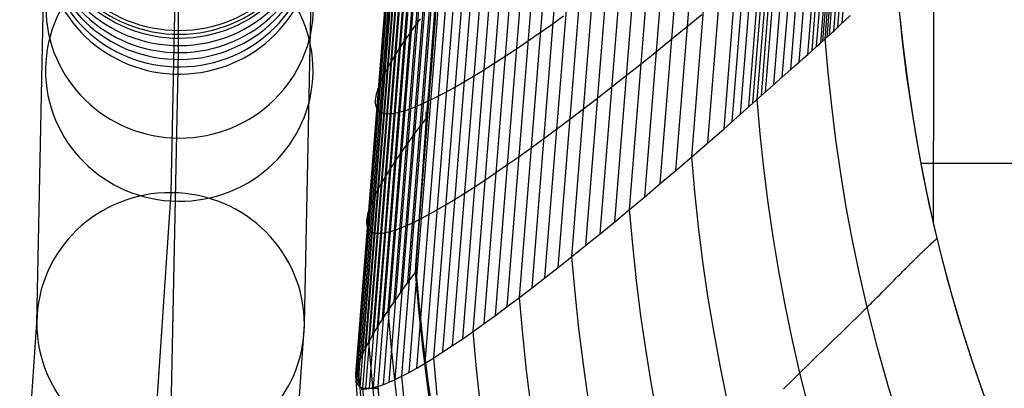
# Model space of a CAD drawing. Extents: x -260 to 296, y -277 to 294.
# Tile 7 of 241: x -257 to -198, y -136 to -114. Entities that reach past the tile are written whole.
import ezdxf

# ---------------------------------------------------------------- set-up
doc = ezdxf.new("R2010")
doc.units = 0
doc.layers.add('PREDEFINITO', color=7, linetype='CONTINUOUS')

msp = doc.modelspace()

# ---------------------------------------------------------------- linework, layer by layer
at = {"layer": 'PREDEFINITO'}
for p, q in [((-227.797, -58.894, 402.998), (-232.974, -119.754, 405.524)), ((-208.606, -114.548, 464.67), (-204.568, -64.169, 456.937)), ((-208.354, -114.317, 464.793), (-204.323, -63.996, 457.062)), ((-208.106, -114.086, 464.937), (-204.082, -63.823, 457.208)), ((-209.38, -115.248, 464.495), (-205.331, -64.695, 456.754)), ((-209.25, -115.131, 464.513), (-205.202, -64.607, 456.773)), ((-209.119, -115.014, 464.527), (-205.073, -64.519, 456.789)), ((-208.989, -114.897, 464.547), (-204.944, -64.431, 456.81)), ((-208.86, -114.78, 464.578), (-204.817, -64.343, 456.842)), ((-210.155, -115.943, 464.325), (-206.097, -65.217, 456.578)), ((-209.898, -115.712, 464.393), (-205.843, -65.044, 456.647)), ((-209.64, -115.48, 464.45), (-205.588, -64.87, 456.706)), ((-211.174, -116.857, 463.967), (-207.098, -65.901, 456.218)), ((-210.666, -116.402, 464.161), (-206.6, -65.561, 456.412)), ((-211.678, -117.309, 463.751), (-207.593, -66.238, 456.003)), ((-212.931, -118.426, 463.168), (-208.822, -67.068, 455.426)), ((-212.681, -118.204, 463.285), (-208.576, -66.903, 455.542)), ((-212.18, -117.758, 463.521), (-208.085, -66.572, 455.774)), ((-213.68, -119.088, 462.817), (-209.558, -67.558, 455.082)), ((-213.431, -118.868, 462.936), (-209.313, -67.395, 455.199)), ((-213.181, -118.647, 463.052), (-209.068, -67.232, 455.313)), ((-214.669, -119.957, 462.31), (-210.53, -68.201, 454.588)), ((-214.176, -119.524, 462.569), (-210.045, -67.881, 454.841)), ((-215.16, -120.387, 462.039), (-211.012, -68.518, 454.326)), ((-216.133, -121.234, 461.469), (-211.967, -69.141, 453.776)), ((-217.095, -122.065, 460.865), (-212.912, -69.75, 453.197)), ((-218.045, -122.88, 460.229), (-213.845, -70.344, 452.589)), ((-218.981, -123.676, 459.559), (-214.764, -70.923, 451.951)), ((-219.902, -124.454, 458.854), (-215.669, -71.487, 451.284)), ((-233.611, -128.948, 406.152), (-229.133, -72.412, 403.819)), ((-220.808, -125.213, 458.118), (-216.559, -72.034, 450.589)), ((-234.067, -129.562, 406.865), (-229.581, -72.929, 404.393)), ((-221.698, -125.951, 457.35), (-217.433, -72.563, 449.867)), ((-234.494, -130.152, 407.85), (-230, -73.429, 405.25)), ((-223.425, -127.363, 455.722), (-219.129, -73.569, 448.343)), ((-222.571, -126.668, 456.551), (-218.29, -73.075, 449.118)), ((-234.891, -130.716, 408.857), (-230.39, -73.909, 406.129)), ((-224.261, -128.036, 454.865), (-219.95, -74.044, 447.543)), ((-235.257, -131.253, 409.887), (-230.749, -74.371, 407.029)), ((-225.076, -128.685, 453.979), (-220.751, -74.5, 446.719)), ((-235.896, -132.247, 412.007), (-231.377, -75.234, 408.888)), ((-235.592, -131.764, 410.937), (-231.079, -74.812, 407.949)), ((-226.645, -129.909, 452.127), (-222.291, -75.351, 445.002)), ((-225.871, -129.309, 453.066), (-221.531, -74.936, 445.871)), ((-236.169, -132.702, 413.096), (-231.645, -75.635, 409.845)), ((-227.396, -130.484, 451.163), (-223.029, -75.746, 444.111)), ((-236.619, -133.526, 415.325), (-232.087, -76.373, 411.809)), ((-236.41, -133.128, 414.203), (-231.882, -76.014, 410.819)), ((-228.828, -131.554, 449.164), (-224.436, -76.472, 442.268)), ((-228.124, -131.033, 450.175), (-223.744, -76.12, 443.199)), ((-236.795, -133.894, 416.463), (-232.26, -76.709, 412.813)), ((-230.163, -132.516, 447.078), (-225.746, -77.11, 440.352)), ((-229.508, -132.049, 448.131), (-225.103, -76.802, 441.319)), ((-237.13, -134.818, 419.954), (-232.589, -77.585, 415.905)), ((-237.051, -134.54, 418.778), (-232.512, -77.316, 414.862)), ((-231.394, -133.364, 444.913), (-226.956, -77.658, 438.371)), ((-230.792, -132.954, 446.004), (-226.364, -77.395, 439.369)), ((-237.19, -135.28, 422.333), (-232.648, -78.053, 418.019)), ((-237.177, -135.065, 421.139), (-232.635, -77.83, 416.957)), ((-237.171, -135.465, 423.534), (-232.629, -78.251, 419.089)), ((-233.037, -134.416, 441.539), (-228.569, -78.304, 435.296)), ((-232.517, -134.095, 442.679), (-228.059, -78.112, 436.333)), ((-231.97, -133.744, 443.804), (-227.521, -77.897, 437.359)), ((-237.119, -135.617, 424.741), (-232.578, -78.426, 420.166)), ((-237.034, -135.738, 425.953), (-232.495, -78.576, 421.248)), ((-236.917, -135.828, 427.168), (-232.38, -78.703, 422.335)), ((-236.767, -135.885, 428.386), (-232.233, -78.805, 423.425)), ((-236.585, -135.91, 429.604), (-232.054, -78.882, 424.517)), ((-235.196, -135.558, 435.661), (-230.689, -78.9, 429.969)), ((-234.824, -135.392, 436.856), (-230.324, -78.83, 431.049)), ((-234.422, -135.194, 438.043), (-229.929, -78.735, 432.123)), ((-233.99, -134.966, 439.219), (-229.505, -78.615, 433.19)), ((-233.528, -134.706, 440.385), (-229.051, -78.472, 434.248)), ((-236.371, -135.904, 430.822), (-231.843, -78.935, 425.611)), ((-236.124, -135.865, 432.038), (-231.601, -78.963, 426.704)), ((-235.846, -135.794, 433.251), (-231.328, -78.967, 427.795)), ((-235.536, -135.692, 434.459), (-231.024, -78.946, 428.884)), ((-231.024, -93.72, 413.706), (-233.611, -128.576, 415.144)), ((-231.024, -93.905, 409.21), (-233.611, -128.762, 410.648)), ((-248.233, -124.215, 221.303), (-247.728, -100.245, 335.005)), ((-256.261, -132.01, 222.971), (-255.757, -108.015, 336.782)), ((-240.262, -132.104, 222.799), (-239.757, -108.064, 336.824)), ((-247.785, -115.835, 338.602), (-247.792, -112.8, 350.816)), ((-225.525, -114.191, 450.074), (-224.755, -113.644, 450.993)), ((-217.447, -114.337, 458.987), (-216.5, -113.558, 459.619)), ((-208.23, -114.201, 464.863), (-207.61, -113.624, 465.242)), ((-204.49, -115.143, 464.899), (-204.698, -113.164, 464.591)), ((-204.437, -115.519, 464.827), (-204.67, -113.364, 464.487)), ((-233.54, -114.082, 407.583), (-233.733, -114.349, 408.071)), ((-233.339, -113.809, 407.101), (-233.54, -114.082, 407.583)), ((-226.273, -114.713, 449.131), (-225.525, -114.191, 450.074)), ((-208.354, -114.317, 464.793), (-208.23, -114.201, 464.863)), ((-233.919, -114.61, 408.565), (-234.098, -114.864, 409.063)), ((-233.733, -114.349, 408.071), (-233.919, -114.61, 408.565)), ((-226.998, -115.212, 448.165), (-226.273, -114.713, 449.131)), ((-218.381, -115.098, 458.322), (-217.447, -114.337, 458.987)), ((-208.924, -114.838, 464.561), (-208.86, -114.78, 464.578)), ((-208.86, -114.78, 464.578), (-208.796, -114.722, 464.597)), ((-208.796, -114.722, 464.597), (-208.732, -114.664, 464.619)), ((-208.732, -114.664, 464.619), (-208.669, -114.606, 464.644)), ((-208.669, -114.606, 464.644), (-208.606, -114.548, 464.67)), ((-208.606, -114.548, 464.67), (-208.543, -114.49, 464.698)), ((-208.543, -114.49, 464.698), (-208.48, -114.432, 464.728)), ((-208.48, -114.432, 464.728), (-208.354, -114.317, 464.793)), ((-234.432, -115.355, 410.076), (-234.587, -115.591, 410.59)), ((-234.269, -115.113, 409.567), (-234.432, -115.355, 410.076)), ((-234.098, -114.864, 409.063), (-234.269, -115.113, 409.567)), ((-227.699, -115.684, 447.178), (-226.998, -115.212, 448.165)), ((-219.3, -115.841, 457.623), (-218.381, -115.098, 458.322)), ((-209.64, -115.48, 464.45), (-209.38, -115.248, 464.495)), ((-209.38, -115.248, 464.495), (-209.054, -114.955, 464.536)), ((-208.941, -117.032, 464.837), (-209.119, -115.014, 464.527)), ((-209.054, -114.955, 464.536), (-208.989, -114.897, 464.547)), ((-208.989, -114.897, 464.547), (-208.957, -114.867, 464.553)), ((-208.957, -114.867, 464.553), (-208.924, -114.838, 464.561)), ((-204.244, -117.118, 465.206), (-204.49, -115.143, 464.899)), ((-248.291, -139.899, 224.467), (-247.785, -115.835, 338.602)), ((-234.734, -115.82, 411.109), (-234.874, -116.043, 411.632)), ((-234.587, -115.591, 410.59), (-234.734, -115.82, 411.109)), ((-228.376, -116.132, 446.169), (-227.699, -115.684, 447.178)), ((-220.204, -116.565, 456.893), (-219.3, -115.841, 457.623)), ((-210.411, -116.173, 464.247), (-210.155, -115.943, 464.325)), ((-210.155, -115.943, 464.325), (-209.898, -115.712, 464.393)), ((-209.898, -115.712, 464.393), (-209.64, -115.48, 464.45)), ((-204.161, -117.669, 465.166), (-204.437, -115.519, 464.827)), ((-235.13, -116.47, 412.692), (-235.245, -116.673, 413.228)), ((-235.006, -116.26, 412.16), (-235.13, -116.47, 412.692)), ((-234.874, -116.043, 411.632), (-235.006, -116.26, 412.16)), ((-229.653, -116.947, 444.093), (-229.027, -116.553, 445.14)), ((-229.027, -116.553, 445.14), (-228.376, -116.132, 446.169)), ((-221.091, -117.27, 456.133), (-220.204, -116.565, 456.893)), ((-210.921, -116.63, 464.068), (-210.666, -116.402, 464.161)), ((-210.666, -116.402, 464.161), (-210.411, -116.173, 464.247)), ((-235.453, -117.059, 414.312), (-235.545, -117.242, 414.86)), ((-235.353, -116.869, 413.768), (-235.453, -117.059, 414.312)), ((-235.245, -116.673, 413.228), (-235.353, -116.869, 413.768)), ((-230.253, -117.314, 443.028), (-229.653, -116.947, 444.093)), ((-211.678, -117.309, 463.751), (-211.174, -116.857, 463.967)), ((-211.174, -116.857, 463.967), (-210.921, -116.63, 464.068)), ((-208.726, -119.047, 465.146), (-208.941, -117.032, 464.837)), ((-203.96, -119.09, 465.512), (-204.244, -117.118, 465.206)), ((-235.773, -117.75, 416.524), (-235.832, -117.905, 417.086)), ((-235.705, -117.587, 415.966), (-235.773, -117.75, 416.524)), ((-235.629, -117.418, 415.411), (-235.705, -117.587, 415.966)), ((-235.545, -117.242, 414.86), (-235.629, -117.418, 415.411)), ((-231.371, -117.966, 440.85), (-230.826, -117.654, 441.947)), ((-230.826, -117.654, 441.947), (-230.253, -117.314, 443.028)), ((-221.962, -117.953, 455.342), (-221.091, -117.27, 456.133)), ((-213.431, -118.868, 462.936), (-211.678, -117.309, 463.751)), ((-203.839, -119.814, 465.506), (-204.161, -117.669, 465.166)), ((-235.963, -118.328, 418.787), (-235.99, -118.455, 419.359)), ((-235.927, -118.194, 418.217), (-235.963, -118.328, 418.787)), ((-235.884, -118.053, 417.65), (-235.927, -118.194, 418.217)), ((-235.832, -117.905, 417.086), (-235.884, -118.053, 417.65)), ((-232.377, -118.504, 438.617), (-231.888, -118.249, 439.74)), ((-231.888, -118.249, 439.74), (-231.371, -117.966, 440.85)), ((-222.814, -118.616, 454.522), (-221.962, -117.953, 455.342)), ((-236.02, -118.687, 420.511), (-236.022, -118.792, 421.09)), ((-236.022, -118.792, 421.09), (-236.017, -118.89, 421.671)), ((-236.009, -118.575, 419.934), (-236.02, -118.687, 420.511)), ((-236.017, -118.89, 421.671), (-236.003, -118.981, 422.253)), ((-235.99, -118.455, 419.359), (-236.009, -118.575, 419.934)), ((-233.667, -119.095, 435.183), (-233.267, -118.927, 436.337)), ((-233.267, -118.927, 436.337), (-232.837, -118.73, 437.482)), ((-232.837, -118.73, 437.482), (-232.377, -118.504, 438.617)), ((-223.647, -119.256, 453.674), (-222.814, -118.616, 454.522)), ((-214.176, -119.524, 462.569), (-213.431, -118.868, 462.936)), ((-213, -120.702, 463.362), (-213.181, -118.647, 463.052)), ((-236.003, -118.981, 422.253), (-235.982, -119.064, 422.837)), ((-235.982, -119.064, 422.837), (-235.952, -119.14, 423.423)), ((-235.952, -119.14, 423.423), (-235.913, -119.208, 424.01)), ((-235.913, -119.208, 424.01), (-235.867, -119.269, 424.597)), ((-235.867, -119.269, 424.597), (-235.813, -119.323, 425.186)), ((-235.813, -119.323, 425.186), (-235.75, -119.369, 425.776)), ((-235.75, -119.369, 425.776), (-235.68, -119.408, 426.366)), ((-235.68, -119.408, 426.366), (-235.601, -119.44, 426.957)), ((-235.601, -119.44, 426.957), (-235.515, -119.463, 427.548)), ((-235.515, -119.463, 427.548), (-235.42, -119.48, 428.139)), ((-235.42, -119.48, 428.139), (-235.317, -119.489, 428.73)), ((-235.317, -119.489, 428.73), (-235.206, -119.49, 429.321)), ((-235.206, -119.49, 429.321), (-235.088, -119.484, 429.911)), ((-235.088, -119.484, 429.911), (-234.961, -119.471, 430.501)), ((-234.961, -119.471, 430.501), (-234.827, -119.45, 431.09)), ((-234.827, -119.45, 431.09), (-234.684, -119.422, 431.679)), ((-234.684, -119.422, 431.679), (-234.534, -119.386, 432.266)), ((-234.534, -119.386, 432.266), (-234.376, -119.343, 432.853)), ((-234.376, -119.343, 432.853), (-234.21, -119.292, 433.438)), ((-234.21, -119.292, 433.438), (-234.037, -119.234, 434.021)), ((-234.037, -119.234, 434.021), (-233.667, -119.095, 435.183)), ((-232.974, -119.754, 405.773), (-232.974, -119.383, 414.765)), ((-224.461, -119.874, 452.799), (-223.647, -119.256, 453.674)), ((-215.16, -120.387, 462.039), (-214.176, -119.524, 462.569)), ((-208.474, -121.059, 465.454), (-208.726, -119.047, 465.146)), ((-203.637, -121.058, 465.819), (-203.96, -119.09, 465.512)), ((-232.974, -119.754, 405.524), (-233.611, -128.948, 405.905)), ((-233.205, -120.057, 405.991), (-233.429, -120.353, 406.463)), ((-232.974, -119.754, 405.524), (-233.205, -120.057, 405.991)), ((-225.254, -120.468, 451.896), (-224.461, -119.874, 452.799)), ((-203.472, -121.95, 465.846), (-203.839, -119.814, 465.506)), ((-233.645, -120.644, 406.942), (-233.855, -120.928, 407.427)), ((-233.429, -120.353, 406.463), (-233.645, -120.644, 406.942)), ((-226.025, -121.038, 450.969), (-225.254, -120.468, 451.896)), ((-216.133, -121.234, 461.469), (-215.16, -120.387, 462.039)), ((-212.781, -122.754, 463.67), (-213, -120.702, 463.362)), ((-234.056, -121.206, 407.918), (-234.25, -121.478, 408.414)), ((-233.855, -120.928, 407.427), (-234.056, -121.206, 407.918)), ((-226.774, -121.583, 450.017), (-226.025, -121.038, 450.969)), ((-217.095, -122.065, 460.865), (-216.133, -121.234, 461.469)), ((-208.183, -123.067, 465.762), (-208.474, -121.059, 465.454)), ((-203.274, -123.024, 466.125), (-203.637, -121.058, 465.819)), ((-234.437, -121.744, 408.915), (-234.615, -122.003, 409.422)), ((-234.25, -121.478, 408.414), (-234.437, -121.744, 408.915)), ((-227.501, -122.103, 449.041), (-226.774, -121.583, 450.017)), ((-234.786, -122.256, 409.934), (-234.95, -122.503, 410.451)), ((-234.615, -122.003, 409.422), (-234.786, -122.256, 409.934)), ((-228.203, -122.597, 448.043), (-227.501, -122.103, 449.041)), ((-218.045, -122.88, 460.229), (-217.095, -122.065, 460.865)), ((-216.91, -124.156, 461.172), (-217.095, -122.065, 460.865)), ((-203.057, -124.078, 466.184), (-203.472, -121.95, 465.846)), ((-203.377, -122.46, 465.927), (-35.485, -122.395, 477.681)), ((-235.253, -122.976, 411.5), (-235.393, -123.202, 412.032)), ((-235.105, -122.743, 410.973), (-235.253, -122.976, 411.5)), ((-234.95, -122.503, 410.451), (-235.105, -122.743, 410.973)), ((-229.534, -123.506, 445.984), (-228.881, -123.065, 447.024)), ((-228.881, -123.065, 447.024), (-228.203, -122.597, 448.043)), ((-218.981, -123.676, 459.559), (-218.045, -122.88, 460.229)), ((-212.523, -124.803, 463.979), (-212.781, -122.754, 463.67)), ((-207.851, -125.073, 466.07), (-208.183, -123.067, 465.762)), ((-202.87, -124.986, 466.431), (-203.274, -123.024, 466.125)), ((-235.649, -123.635, 413.108), (-235.765, -123.841, 413.652)), ((-235.525, -123.422, 412.568), (-235.649, -123.635, 413.108)), ((-235.393, -123.202, 412.032), (-235.525, -123.422, 412.568)), ((-230.162, -123.92, 444.925), (-229.534, -123.506, 445.984)), ((-249.261, -139.695, 150.277), (-248.233, -124.215, 221.303)), ((-235.974, -124.232, 414.753), (-236.066, -124.417, 415.31)), ((-235.873, -124.04, 414.201), (-235.974, -124.232, 414.753)), ((-235.765, -123.841, 413.652), (-235.873, -124.04, 414.201)), ((-230.762, -124.305, 443.849), (-230.162, -123.92, 444.925)), ((-219.902, -124.454, 458.854), (-218.981, -123.676, 459.559)), ((-216.688, -126.244, 461.478), (-216.91, -124.156, 461.172)), ((-202.594, -126.2, 466.523), (-203.057, -124.078, 466.184)), ((-236.226, -124.766, 416.433), (-236.294, -124.93, 416.999)), ((-236.15, -124.595, 415.869), (-236.226, -124.766, 416.433)), ((-236.066, -124.417, 415.31), (-236.15, -124.595, 415.869)), ((-231.883, -124.992, 441.647), (-231.336, -124.663, 442.756)), ((-231.336, -124.663, 442.756), (-230.762, -124.305, 443.849)), ((-220.808, -125.213, 458.118), (-219.902, -124.454, 458.854)), ((-212.227, -126.848, 464.287), (-212.523, -124.803, 463.979)), ((-236.449, -125.377, 418.717), (-236.484, -125.511, 419.295)), ((-236.405, -125.235, 418.142), (-236.449, -125.377, 418.717)), ((-236.354, -125.086, 417.569), (-236.405, -125.235, 418.142)), ((-236.294, -124.93, 416.999), (-236.354, -125.086, 417.569)), ((-232.891, -125.562, 439.387), (-232.401, -125.291, 440.524)), ((-232.401, -125.291, 440.524), (-231.883, -124.992, 441.647)), ((-221.698, -125.951, 457.35), (-220.808, -125.213, 458.118)), ((-220.621, -127.338, 458.419), (-220.808, -125.213, 458.118)), ((-207.48, -127.075, 466.377), (-207.851, -125.073, 466.07)), ((-202.423, -126.944, 466.737), (-202.87, -124.986, 466.431)), ((-236.541, -125.87, 421.044), (-236.544, -125.974, 421.631)), ((-236.544, -125.974, 421.631), (-236.538, -126.072, 422.22)), ((-236.53, -125.758, 420.459), (-236.541, -125.87, 421.044)), ((-236.511, -125.638, 419.876), (-236.53, -125.758, 420.459)), ((-236.484, -125.511, 419.295), (-236.511, -125.638, 419.876)), ((-233.782, -126.013, 437.08), (-233.351, -125.802, 438.239)), ((-233.351, -125.802, 438.239), (-232.891, -125.562, 439.387)), ((-222.571, -126.668, 456.551), (-221.698, -125.951, 457.35)), ((-236.538, -126.072, 422.22), (-236.525, -126.161, 422.811)), ((-236.525, -126.161, 422.811), (-236.503, -126.243, 423.403)), ((-236.503, -126.243, 423.403), (-236.473, -126.317, 423.997)), ((-236.473, -126.317, 423.997), (-236.435, -126.384, 424.592)), ((-236.435, -126.384, 424.592), (-236.388, -126.443, 425.188)), ((-236.388, -126.443, 425.188), (-236.334, -126.495, 425.785)), ((-236.334, -126.495, 425.785), (-236.271, -126.539, 426.382)), ((-236.271, -126.539, 426.382), (-236.201, -126.575, 426.981)), ((-236.201, -126.575, 426.981), (-236.122, -126.603, 427.579)), ((-235.48, -126.612, 431.171), (-235.346, -126.587, 431.767)), ((-235.346, -126.587, 431.767), (-235.203, -126.554, 432.363)), ((-235.203, -126.554, 432.363), (-235.052, -126.513, 432.958)), ((-235.052, -126.513, 432.958), (-234.894, -126.464, 433.552)), ((-234.894, -126.464, 433.552), (-234.728, -126.408, 434.145)), ((-234.728, -126.408, 434.145), (-234.554, -126.345, 434.735)), ((-234.554, -126.345, 434.735), (-234.184, -126.194, 435.912)), ((-234.184, -126.194, 435.912), (-233.782, -126.013, 437.08)), ((-216.426, -128.328, 461.783), (-216.688, -126.244, 461.478)), ((-202.082, -128.31, 466.86), (-202.594, -126.2, 466.523)), ((-236.122, -126.603, 427.579), (-236.035, -126.624, 428.178)), ((-236.035, -126.624, 428.178), (-235.94, -126.637, 428.777)), ((-235.94, -126.637, 428.777), (-235.837, -126.642, 429.376)), ((-235.837, -126.642, 429.376), (-235.726, -126.64, 429.975)), ((-235.726, -126.64, 429.975), (-235.607, -126.63, 430.573)), ((-235.607, -126.63, 430.573), (-235.48, -126.612, 431.171)), ((-223.425, -127.363, 455.722), (-222.571, -126.668, 456.551)), ((-211.889, -128.89, 464.594), (-212.227, -126.848, 464.287)), ((-207.066, -129.073, 466.683), (-207.48, -127.075, 466.377)), ((-202.726, -127.224, 467.195), (-202.651, -127.155, 467.091)), ((-202.651, -127.155, 467.091), (-202.576, -127.085, 466.98)), ((-202.576, -127.085, 466.98), (-202.5, -127.015, 466.862)), ((-202.5, -127.015, 466.862), (-202.423, -126.944, 466.737)), ((-201.817, -129.332, 467.11), (-202.423, -126.944, 466.737)), ((-224.261, -128.036, 454.865), (-223.425, -127.363, 455.722)), ((-220.395, -129.46, 458.719), (-220.621, -127.338, 458.419)), ((-203.337, -127.802, 467.819), (-203.302, -127.769, 467.794)), ((-203.302, -127.769, 467.794), (-203.267, -127.735, 467.768)), ((-203.267, -127.735, 467.768), (-203.232, -127.702, 467.74)), ((-203.232, -127.702, 467.74), (-203.197, -127.668, 467.711)), ((-203.197, -127.668, 467.711), (-203.161, -127.634, 467.68)), ((-203.161, -127.634, 467.68), (-203.126, -127.601, 467.648)), ((-203.126, -127.601, 467.648), (-203.09, -127.567, 467.615)), ((-203.09, -127.567, 467.615), (-203.054, -127.533, 467.58)), ((-203.054, -127.533, 467.58), (-203.019, -127.499, 467.544)), ((-203.019, -127.499, 467.544), (-202.982, -127.465, 467.506)), ((-202.982, -127.465, 467.506), (-202.946, -127.431, 467.466)), ((-202.946, -127.431, 467.466), (-202.874, -127.362, 467.382)), ((-202.874, -127.362, 467.382), (-202.8, -127.293, 467.292)), ((-202.8, -127.293, 467.292), (-202.726, -127.224, 467.195)), ((-225.076, -128.685, 453.979), (-224.261, -128.036, 454.865)), ((-224.071, -130.193, 455.157), (-224.261, -128.036, 454.865)), ((-216.125, -130.409, 462.088), (-216.426, -128.328, 461.783)), ((-203.944, -128.394, 468.057), (-203.911, -128.362, 468.053)), ((-203.911, -128.362, 468.053), (-203.878, -128.329, 468.048)), ((-203.878, -128.329, 468.048), (-203.845, -128.297, 468.042)), ((-203.845, -128.297, 468.042), (-203.812, -128.264, 468.036)), ((-203.812, -128.264, 468.036), (-203.778, -128.232, 468.028)), ((-203.778, -128.232, 468.028), (-203.745, -128.199, 468.019)), ((-203.745, -128.199, 468.019), (-203.712, -128.166, 468.008)), ((-203.712, -128.166, 468.008), (-203.678, -128.134, 467.997)), ((-203.678, -128.134, 467.997), (-203.645, -128.101, 467.985)), ((-203.645, -128.101, 467.985), (-203.611, -128.068, 467.971)), ((-203.611, -128.068, 467.971), (-203.577, -128.035, 467.957)), ((-203.577, -128.035, 467.957), (-203.543, -128.002, 467.941)), ((-203.543, -128.002, 467.941), (-203.509, -127.969, 467.924)), ((-203.509, -127.969, 467.924), (-203.475, -127.936, 467.905)), ((-203.475, -127.936, 467.905), (-203.44, -127.902, 467.886)), ((-203.44, -127.902, 467.886), (-203.406, -127.869, 467.865)), ((-203.406, -127.869, 467.865), (-203.371, -127.836, 467.842)), ((-203.371, -127.836, 467.842), (-203.337, -127.802, 467.819)), ((-201.521, -130.395, 467.194), (-202.082, -128.31, 466.86)), ((-233.611, -128.948, 405.905), (-233.843, -129.258, 406.382)), ((-233.611, -128.576, 415.144), (-233.414, -130.836, 415.238)), ((-233.611, -128.576, 415.144), (-233.611, -128.948, 406.152)), ((-233.611, -128.762, 410.648), (-233.414, -131.022, 410.742)), ((-233.414, -131.207, 406.245), (-233.611, -128.948, 406.152)), ((-233.611, -128.948, 405.905), (-233.414, -131.207, 405.999)), ((-225.871, -129.309, 453.066), (-225.076, -128.685, 453.979)), ((-211.511, -130.928, 464.901), (-211.889, -128.89, 464.594)), ((-204.553, -129.002, 467.97), (-204.49, -128.939, 467.991)), ((-204.49, -128.939, 467.991), (-204.427, -128.876, 468.01)), ((-204.427, -128.876, 468.01), (-204.363, -128.812, 468.027)), ((-204.363, -128.812, 468.027), (-204.3, -128.748, 468.04)), ((-204.3, -128.748, 468.04), (-204.236, -128.684, 468.051)), ((-204.236, -128.684, 468.051), (-204.203, -128.652, 468.055)), ((-204.203, -128.652, 468.055), (-204.171, -128.62, 468.058)), ((-204.171, -128.62, 468.058), (-204.139, -128.588, 468.061)), ((-204.139, -128.588, 468.061), (-204.107, -128.556, 468.062)), ((-204.107, -128.556, 468.062), (-204.074, -128.524, 468.063)), ((-204.074, -128.524, 468.063), (-204.042, -128.491, 468.063)), ((-204.042, -128.491, 468.063), (-204.009, -128.459, 468.062)), ((-204.009, -128.459, 468.062), (-203.976, -128.427, 468.06)), ((-203.976, -128.427, 468.06), (-203.944, -128.394, 468.057)), ((-233.843, -129.258, 406.382), (-234.067, -129.562, 406.865)), ((-226.645, -129.909, 452.127), (-225.871, -129.309, 453.066)), ((-220.129, -131.579, 459.019), (-220.395, -129.46, 458.719)), ((-206.609, -131.068, 466.989), (-207.066, -129.073, 466.683)), ((-205.113, -129.568, 467.695), (-204.989, -129.443, 467.766)), ((-204.989, -129.443, 467.766), (-204.865, -129.318, 467.832)), ((-204.865, -129.318, 467.832), (-204.741, -129.192, 467.893)), ((-204.741, -129.192, 467.893), (-204.679, -129.129, 467.921)), ((-204.679, -129.129, 467.921), (-204.616, -129.066, 467.946)), ((-204.616, -129.066, 467.946), (-204.553, -129.002, 467.97)), ((-201.145, -131.696, 467.48), (-201.817, -129.332, 467.11)), ((-234.285, -129.86, 407.355), (-234.494, -130.152, 407.85)), ((-234.067, -129.562, 406.865), (-234.285, -129.86, 407.355)), ((-227.396, -130.484, 451.163), (-226.645, -129.909, 452.127)), ((-205.729, -130.191, 467.322), (-205.605, -130.067, 467.395)), ((-205.605, -130.067, 467.395), (-205.113, -129.568, 467.695)), ((-234.891, -130.716, 408.857), (-235.078, -130.988, 409.369)), ((-234.696, -130.437, 408.351), (-234.891, -130.716, 408.857)), ((-234.494, -130.152, 407.85), (-234.696, -130.437, 408.351)), ((-228.124, -131.033, 450.175), (-227.396, -130.484, 451.163)), ((-227.203, -132.672, 451.445), (-227.396, -130.484, 451.163)), ((-223.841, -132.348, 455.45), (-224.071, -130.193, 455.157)), ((-215.782, -132.487, 462.393), (-216.125, -130.409, 462.088)), ((-206.29, -130.754, 467.059), (-206.227, -130.691, 467.08)), ((-206.227, -130.691, 467.08), (-206.164, -130.628, 467.104)), ((-206.164, -130.628, 467.104), (-206.101, -130.566, 467.131)), ((-206.101, -130.566, 467.131), (-206.039, -130.503, 467.159)), ((-206.039, -130.503, 467.159), (-205.977, -130.441, 467.188)), ((-205.977, -130.441, 467.188), (-205.852, -130.316, 467.253)), ((-205.852, -130.316, 467.253), (-205.729, -130.191, 467.322)), ((-200.909, -132.465, 467.527), (-201.521, -130.395, 467.194)), ((-235.257, -131.253, 409.887), (-235.428, -131.512, 410.409)), ((-235.078, -130.988, 409.369), (-235.257, -131.253, 409.887)), ((-235.058, -133.526, 410.001), (-235.257, -131.253, 409.887)), ((-233.414, -130.836, 415.238), (-233.176, -133.092, 415.331)), ((-233.414, -131.022, 410.742), (-233.176, -133.278, 410.835)), ((-233.175, -133.463, 406.338), (-233.414, -131.207, 406.245)), ((-233.414, -131.207, 405.999), (-233.175, -133.463, 406.093)), ((-228.828, -131.554, 449.164), (-228.124, -131.033, 450.175)), ((-211.089, -132.963, 465.207), (-211.511, -130.928, 464.901)), ((-207.123, -131.573, 466.882), (-206.609, -131.068, 466.989)), ((-206.609, -131.068, 466.989), (-206.577, -131.037, 466.993)), ((-205.989, -133.5, 467.362), (-206.609, -131.068, 466.989)), ((-206.577, -131.037, 466.993), (-206.545, -131.005, 466.997)), ((-206.545, -131.005, 466.997), (-206.481, -130.942, 467.008)), ((-206.481, -130.942, 467.008), (-206.417, -130.879, 467.022)), ((-206.417, -130.879, 467.022), (-206.353, -130.816, 467.039)), ((-206.353, -130.816, 467.039), (-206.29, -130.754, 467.059)), ((-235.592, -131.764, 410.937), (-235.748, -132.009, 411.47)), ((-235.428, -131.512, 410.409), (-235.592, -131.764, 410.937)), ((-229.508, -132.049, 448.131), (-228.828, -131.554, 449.164)), ((-219.823, -133.695, 459.318), (-220.129, -131.579, 459.019)), ((-207.634, -132.075, 466.753), (-207.123, -131.573, 466.882)), ((-200.408, -134.038, 467.846), (-201.145, -131.696, 467.48)), ((-257.285, -147.429, 152.225), (-256.261, -132.01, 222.971)), ((-241.288, -147.539, 151.98), (-240.262, -132.104, 222.799)), ((-236.037, -132.478, 412.55), (-236.169, -132.702, 413.096)), ((-235.896, -132.247, 412.007), (-236.037, -132.478, 412.55)), ((-235.748, -132.009, 411.47), (-235.896, -132.247, 412.007)), ((-230.163, -132.516, 447.078), (-229.508, -132.049, 448.131)), ((-223.572, -134.499, 455.741), (-223.841, -132.348, 455.45)), ((-215.397, -134.561, 462.697), (-215.782, -132.487, 462.393)), ((-208.142, -132.573, 466.601), (-207.634, -132.075, 466.753)), ((-200.246, -134.52, 467.858), (-200.909, -132.465, 467.527)), ((-236.293, -132.918, 413.647), (-236.41, -133.128, 414.203)), ((-236.169, -132.702, 413.096), (-236.293, -132.918, 413.647)), ((-231.394, -133.364, 444.913), (-230.792, -132.954, 446.004)), ((-230.792, -132.954, 446.004), (-230.163, -132.516, 447.078)), ((-229.968, -134.73, 447.346), (-230.163, -132.516, 447.078)), ((-226.971, -134.856, 451.727), (-227.203, -132.672, 451.445)), ((-210.624, -134.995, 465.513), (-211.089, -132.963, 465.207)), ((-209.148, -133.557, 466.231), (-208.647, -133.067, 466.427)), ((-208.647, -133.067, 466.427), (-208.142, -132.573, 466.601)), ((-236.619, -133.526, 415.325), (-236.711, -133.713, 415.892)), ((-236.518, -133.331, 414.762), (-236.619, -133.526, 415.325)), ((-236.41, -133.128, 414.203), (-236.518, -133.331, 414.762)), ((-236.21, -135.411, 414.338), (-236.41, -133.128, 414.203)), ((-234.819, -135.796, 410.115), (-235.058, -133.526, 410.001)), ((-233.176, -133.092, 415.331), (-232.896, -135.345, 415.424)), ((-233.176, -133.278, 410.835), (-232.896, -135.53, 410.928)), ((-232.896, -135.716, 406.431), (-233.175, -133.463, 406.338)), ((-233.175, -133.463, 406.093), (-232.896, -135.716, 406.186)), ((-231.97, -133.744, 443.804), (-231.394, -133.364, 444.913)), ((-209.645, -134.042, 466.013), (-209.148, -133.557, 466.231)), ((-205.302, -135.909, 467.732), (-205.989, -133.5, 467.362)), ((-236.94, -134.232, 417.614), (-236.999, -134.39, 418.195)), ((-236.871, -134.067, 417.037), (-236.94, -134.232, 417.614)), ((-236.795, -133.894, 416.463), (-236.871, -134.067, 417.037)), ((-236.711, -133.713, 415.892), (-236.795, -133.894, 416.463)), ((-233.037, -134.416, 441.539), (-232.517, -134.095, 442.679)), ((-232.517, -134.095, 442.679), (-231.97, -133.744, 443.804)), ((-232.321, -136.332, 442.932), (-232.517, -134.095, 442.679)), ((-219.474, -135.807, 459.617), (-219.823, -133.695, 459.318)), ((-210.137, -134.521, 465.774), (-209.645, -134.042, 466.013)), ((-199.608, -136.355, 468.21), (-200.408, -134.038, 467.846)), ((-237.13, -134.818, 419.954), (-237.158, -134.945, 420.545)), ((-237.095, -134.683, 419.365), (-237.13, -134.818, 419.954)), ((-237.051, -134.54, 418.778), (-237.095, -134.683, 419.365)), ((-236.999, -134.39, 418.195), (-237.051, -134.54, 418.778)), ((-236.851, -136.827, 418.935), (-237.051, -134.54, 418.778)), ((-233.99, -134.966, 439.219), (-233.528, -134.706, 440.385)), ((-233.528, -134.706, 440.385), (-233.037, -134.416, 441.539)), ((-229.733, -136.941, 447.615), (-229.968, -134.73, 447.346)), ((-223.261, -136.647, 456.033), (-223.572, -134.499, 455.741)), ((-214.968, -136.632, 463), (-215.397, -134.561, 462.697)), ((-210.624, -134.995, 465.513), (-210.137, -134.521, 465.774)), ((-199.533, -136.559, 468.187), (-200.246, -134.52, 467.858)), ((-237.188, -135.176, 421.735), (-237.19, -135.28, 422.333)), ((-237.19, -135.28, 422.333), (-237.185, -135.376, 422.932)), ((-237.177, -135.065, 421.139), (-237.188, -135.176, 421.735)), ((-237.185, -135.376, 422.932), (-237.171, -135.465, 423.534)), ((-237.158, -134.945, 420.545), (-237.177, -135.065, 421.139)), ((-235.969, -137.69, 414.473), (-236.21, -135.411, 414.338)), ((-235.014, -135.478, 436.259), (-234.824, -135.392, 436.856)), ((-234.824, -135.392, 436.856), (-234.422, -135.194, 438.043)), ((-234.422, -135.194, 438.043), (-233.99, -134.966, 439.219)), ((-234.224, -137.451, 438.279), (-234.422, -135.194, 438.043)), ((-232.896, -135.345, 415.424), (-232.573, -137.594, 415.517)), ((-226.698, -137.037, 452.008), (-226.971, -134.856, 451.727)), ((-211.118, -135.471, 465.276), (-210.624, -134.995, 465.513)), ((-209.993, -137.471, 465.885), (-210.624, -134.995, 465.513)), ((-237.171, -135.465, 423.534), (-237.149, -135.545, 424.137)), ((-236.971, -137.751, 423.711), (-237.171, -135.465, 423.534)), ((-237.149, -135.545, 424.137), (-237.119, -135.617, 424.741)), ((-237.119, -135.617, 424.741), (-237.081, -135.682, 425.346)), ((-237.081, -135.682, 425.346), (-237.034, -135.738, 425.953)), ((-237.034, -135.738, 425.953), (-236.98, -135.787, 426.56)), ((-236.98, -135.787, 426.56), (-236.917, -135.828, 427.168)), ((-236.917, -135.828, 427.168), (-236.846, -135.86, 427.777)), ((-235.86, -135.903, 430.875), (-236.857, -135.969, 430.875)), ((-236.846, -135.86, 427.777), (-236.767, -135.885, 428.386)), ((-236.767, -135.885, 428.386), (-236.68, -135.902, 428.995)), ((-236.567, -138.166, 428.584), (-236.767, -135.885, 428.386)), ((-236.68, -135.902, 428.995), (-236.585, -135.91, 429.604)), ((-236.585, -135.91, 429.604), (-236.482, -135.911, 430.213)), ((-236.482, -135.911, 430.213), (-236.371, -135.904, 430.822)), ((-236.371, -135.904, 430.822), (-236.251, -135.888, 431.43)), ((-236.251, -135.888, 431.43), (-236.124, -135.865, 432.038)), ((-236.124, -135.865, 432.038), (-235.989, -135.834, 432.645)), ((-235.989, -135.834, 432.645), (-235.846, -135.794, 433.251)), ((-235.86, -135.903, 430.875), (-235.687, -138.179, 430.938)), ((-235.846, -135.794, 433.251), (-235.695, -135.747, 433.855)), ((-235.647, -138.066, 433.469), (-235.846, -135.794, 433.251)), ((-235.695, -135.747, 433.855), (-235.536, -135.692, 434.459)), ((-235.536, -135.692, 434.459), (-235.37, -135.629, 435.061)), ((-235.37, -135.629, 435.061), (-235.196, -135.558, 435.661)), ((-235.196, -135.558, 435.661), (-235.014, -135.478, 436.259)), ((-234.537, -138.063, 410.229), (-234.819, -135.796, 410.115)), ((-232.896, -135.53, 410.928), (-232.573, -137.779, 411.02)), ((-232.573, -137.965, 406.524), (-232.896, -135.716, 406.431)), ((-232.896, -135.716, 406.186), (-232.573, -137.965, 406.28)), ((-219.083, -137.915, 459.916), (-219.474, -135.807, 459.617)), ((-211.608, -135.944, 465.026), (-211.118, -135.471, 465.276)), ((-204.549, -138.294, 468.098), (-205.302, -135.909, 467.732))]:
    msp.add_line(p, q, dxfattribs=at)
at = {"layer": 'PREDEFINITO', "extrusion": (0.001098, -0.235705, -0.971824)}
msp.add_circle((-248.259, 183.28, -305.775), 8, dxfattribs=at)
at = {"layer": 'PREDEFINITO', "extrusion": (0.000897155, -0.238025, -0.971259)}
msp.add_circle((-248.164, 184.225, -306.24), 8, dxfattribs=at)
at = {"layer": 'PREDEFINITO', "extrusion": (0.000693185, -0.240136, -0.970739)}
msp.add_circle((-248.071, 185.104, -306.743), 8, dxfattribs=at)
at = {"layer": 'PREDEFINITO', "extrusion": (0.001514, -0.230371, -0.973102)}
msp.add_circle((-248.462, 181.144, -305.027), 8, dxfattribs=at)
at = {"layer": 'PREDEFINITO', "extrusion": (0.002165, -0.219875, -0.975526)}
msp.add_circle((-248.809, 177.074, -303.542), 8, dxfattribs=at)
at = {"layer": 'PREDEFINITO', "extrusion": (0.00189, -0.224806, -0.974402)}
msp.add_circle((-248.656, 178.959, -304.362), 8, dxfattribs=at)
at = {"layer": 'PREDEFINITO', "extrusion": (0.002322, -0.215937, -0.976405)}
msp.add_circle((-248.905, 175.631, -302.29), 8, dxfattribs=at)
at = {"layer": 'PREDEFINITO', "extrusion": (0.002221, -0.214507, -0.97672)}
msp.add_circle((-248.862, 175.285, -300.514), 8, dxfattribs=at)
at = {"layer": 'PREDEFINITO', "extrusion": (7.83998e-05, -0.211011, -0.977484)}
msp.add_circle((-247.764, 176.652, -282.627), 8, dxfattribs=at)
at = {"layer": 'PREDEFINITO', "extrusion": (-0.002233, -0.208523, -0.978015)}
msp.add_circle((-246.475, 178.635, -264.511), 8, dxfattribs=at)
at = {"layer": 'PREDEFINITO', "extrusion": (-0.011743, -0.197731, -0.980186)}
msp.add_circle((-239.996, 187.788, -189.442), 8, dxfattribs=at)
at = {"layer": 'PREDEFINITO', "extrusion": (0.065998, -0.997521, 0.024401)}
msp.add_circle((-244.817, 427.817, 130.513), 0.5, dxfattribs=at)
at = {"layer": 'PREDEFINITO', "extrusion": (-0.998213, 0.01015, 0.058883)}
msp.add_arc((474.834, -1976.598, 228.461), 2455.04, 98.119635, 99.182057, dxfattribs=at)

doc.saveas('drawing.dxf')
